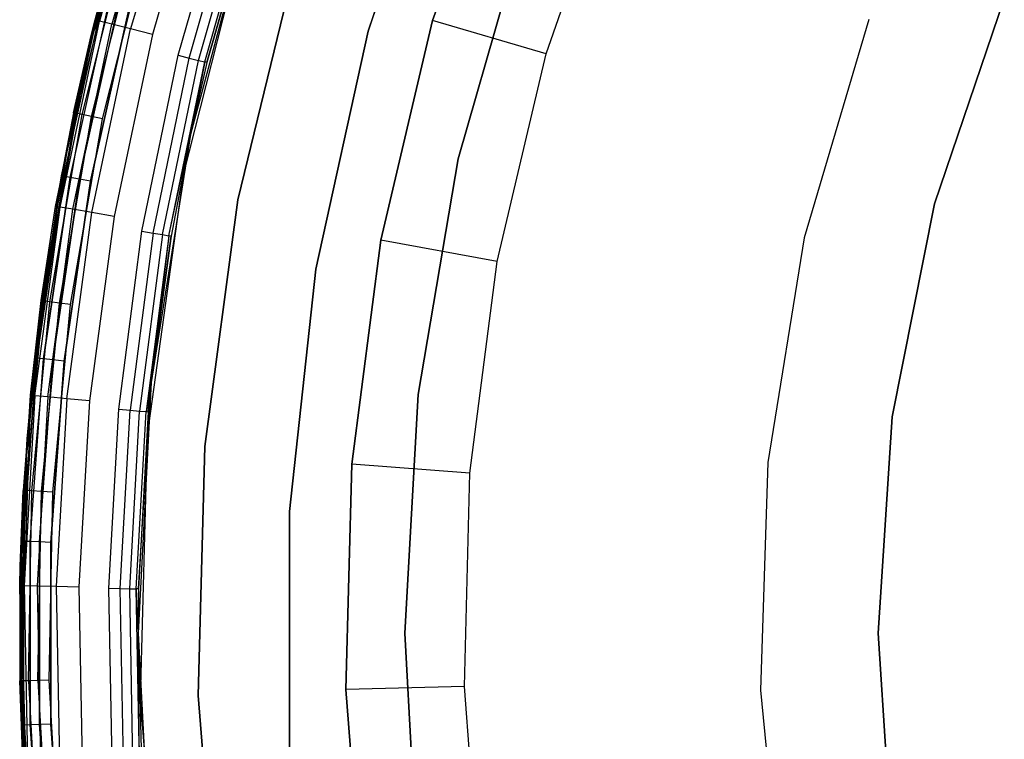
# Model space of a CAD drawing. Extents: x 0.04 to 8.54, y 0.04 to 8.54.
# Tile 10 of 36: x 0.04 to 1.71, y 4.11 to 5.33. Entities that reach past the tile are written whole.
import ezdxf

# ---------------------------------------------------------------- set-up
doc = ezdxf.new("R2010")
doc.units = 0
doc.header["$LTSCALE"] = 2.54
doc.layers.get('0').update_dxf_attribs({"color": 13, "linetype": 'CONTINUOUS'})

# ---------------------------------------------------------------- blocks, each defined once
blk = doc.blocks.new('MURTER_STL')
at = {"color": 0}
for p, q in [((0.1568, 5.2694, -5.3), (0.2791, 5.6895, -5.3)), ((0.2791, 5.6895, -6), (0.1568, 5.2694, -6)), ((0.1568, 5.2694, -5.3), (0.2791, 5.6895, -5.3)), ((0.2791, 5.6895, -6), (0.1568, 5.2694, -6)), ((0.7631, 5.6997, -5.85), (0.6317, 5.3098, -5.85)), ((0.6317, 5.3098, -5.66), (0.7631, 5.6997, -5.66)), ((0.7631, 5.6997, -5.85), (0.6317, 5.3098, -5.85)), ((0.6317, 5.3098, -5.66), (0.7631, 5.6997, -5.66)), ((0.8658, 5.6871, -5.7053), (0.7407, 5.3273, -5.7053)), ((0.7407, 5.3273, -4.1053), (0.8658, 5.6871, -4.1053)), ((0.7407, 5.3273, -4.1053), (0.8658, 5.6871, -4.1053)), ((0.8658, 5.6871, -5.7053), (0.7407, 5.3273, -5.7053)), ((0.1705, 5.3285, -2.5), (0.2606, 5.6373, -2.5)), ((0.1705, 5.3285, -2.5), (0.2606, 5.6373, -2.5)), ((0.2678, 5.6349, -2.4617), (0.1779, 5.3266, -2.4617)), ((0.2678, 5.6349, -2.4617), (0.1779, 5.3266, -2.4617)), ((0.2884, 5.6281, -2.4293), (0.1989, 5.3214, -2.4293)), ((0.2884, 5.6281, -2.4293), (0.1989, 5.3214, -2.4293)), ((0.3192, 5.6178, -2.4076), (0.2304, 5.3135, -2.4076)), ((0.3192, 5.6178, -2.4076), (0.2304, 5.3135, -2.4076)), ((0.3555, 5.6057, -2.4), (0.2675, 5.3041, -2.4)), ((0.3555, 5.6057, -2.4), (0.2675, 5.3041, -2.4)), ((0.9327, 5.2714, -5.9053), (1.0511, 5.6118, -5.9053)), ((0.9327, 5.2714, -5.9053), (1.0511, 5.6118, -5.9053)), ((0.311, 5.2688, -6), (0.3939, 5.5602, -6)), ((0.311, 5.2688, -6), (0.3939, 5.5602, -6)), ((0.3296, 5.2642, -6.0038), (0.4121, 5.5543, -6.0038)), ((0.3296, 5.2642, -6.0038), (0.4121, 5.5543, -6.0038)), ((0.4414, 5.5447, -7.5), (0.3317, 5.1353, -7.5)), ((0.4414, 5.5447, -7.5), (0.3317, 5.1353, -7.5)), ((0.3453, 5.2603, -6.0146), (0.4275, 5.5493, -6.0146)), ((0.3453, 5.2603, -6.0146), (0.4275, 5.5493, -6.0146)), ((0.3558, 5.2578, -6.0309), (0.4378, 5.5459, -6.0309)), ((0.3558, 5.2578, -6.0309), (0.4378, 5.5459, -6.0309)), ((0.4414, 5.5447, -6.05), (0.3595, 5.2569, -6.05)), ((0.3595, 5.2569, -6.05), (0.4414, 5.5447, -7.5)), ((0.3595, 5.2569, -6.05), (0.4414, 5.5447, -7.5)), ((0.4414, 5.5447, -6.05), (0.3595, 5.2569, -6.05)), ((0.4295, 5.5017, -5.3), (0.32, 5.0693, -5.3)), ((0.4295, 5.5017, -2.6), (0.32, 5.0693, -2.6)), ((0.4295, 5.5017, -5.3), (0.32, 5.0693, -5.3)), ((0.4295, 5.5017, -2.6), (0.32, 5.0693, -2.6)), ((0.138, 5.171, -5.2691), (0.2163, 5.4827, -5.2691)), ((0.138, 5.171, -5.2691), (0.2163, 5.4827, -5.2691)), ((0.1486, 5.1687, -5.2854), (0.2267, 5.4797, -5.2854)), ((0.1486, 5.1687, -5.2854), (0.2267, 5.4797, -5.2854)), ((0.2126, 5.4838, -5.25), (0.164, 5.302, -5.25)), ((0.164, 5.302, -2.5), (0.2126, 5.4838, -5.25)), ((0.164, 5.302, -2.5), (0.2126, 5.4838, -5.25)), ((0.2126, 5.4838, -5.25), (0.164, 5.302, -5.25)), ((0.164, 5.302, -5.25), (0.2163, 5.4827, -5.2691)), ((0.164, 5.302, -5.25), (0.2163, 5.4827, -5.2691)), ((0.1645, 5.1654, -5.2962), (0.2423, 5.4751, -5.2962)), ((0.1645, 5.1654, -5.2962), (0.2423, 5.4751, -5.2962)), ((0.1705, 5.3285, -2.5), (0.2126, 5.4838, -5.25)), ((0.1705, 5.3285, -2.5), (0.2126, 5.4838, -5.25)), ((0.7838, 5.0942, -5.66), (0.8956, 5.4821, -5.66)), ((0.8956, 5.4821, -5.3), (0.7838, 5.0942, -5.3)), ((0.8956, 5.4821, -5.3), (0.7838, 5.0942, -5.3)), ((0.7838, 5.0942, -5.66), (0.8956, 5.4821, -5.66)), ((0.1832, 5.1614, -5.3), (0.2606, 5.4698, -5.3)), ((0.1832, 5.1614, -5.3), (0.2606, 5.4698, -5.3)), ((0.5114, 5.4336, -6), (0.4116, 5.0251, -6)), ((0.4116, 5.0251, -5.85), (0.5114, 5.4336, -5.85)), ((0.5114, 5.4336, -6), (0.4116, 5.0251, -6)), ((0.4116, 5.0251, -5.85), (0.5114, 5.4336, -5.85)), ((0.1814, 5.3682, -7.45), (0.1139, 5.0652, -7.45)), ((0.1139, 5.0652, -6.05), (0.1814, 5.3682, -6.05)), ((0.1139, 5.0652, -6.05), (0.1814, 5.3682, -6.05)), ((0.1814, 5.3682, -7.45), (0.1139, 5.0652, -7.45)), ((0.1177, 5.0645, -6.0309), (0.1851, 5.3672, -6.0309)), ((0.1177, 5.0645, -6.0309), (0.1851, 5.3672, -6.0309)), ((0.1177, 5.0645, -7.4691), (0.1851, 5.3672, -7.4691)), ((0.1177, 5.0645, -7.4691), (0.1851, 5.3672, -7.4691)), ((0.1283, 5.0625, -6.0146), (0.1956, 5.3645, -6.0146)), ((0.1283, 5.0625, -6.0146), (0.1956, 5.3645, -6.0146)), ((0.1283, 5.0625, -7.4854), (0.1956, 5.3645, -7.4854)), ((0.1283, 5.0625, -7.4854), (0.1956, 5.3645, -7.4854)), ((0.1443, 5.0596, -6.0038), (0.2113, 5.3604, -6.0038)), ((0.1443, 5.0596, -6.0038), (0.2113, 5.3604, -6.0038)), ((0.1443, 5.0596, -7.4962), (0.2113, 5.3604, -7.4962)), ((0.1443, 5.0596, -7.4962), (0.2113, 5.3604, -7.4962)), ((0.1631, 5.0561, -7.5), (0.2298, 5.3555, -7.5)), ((0.2298, 5.3555, -6), (0.1631, 5.0561, -6)), ((0.2298, 5.3555, -6), (0.1631, 5.0561, -6)), ((0.1631, 5.0561, -7.5), (0.2298, 5.3555, -7.5)), ((1.5886, 5.0179), (1.7064, 5.3647)), ((1.7064, 5.3647, -2.6), (1.5886, 5.0179, -2.6)), ((1.5886, 5.0179), (1.7064, 5.3647)), ((1.7064, 5.3647, -2.6), (1.5886, 5.0179, -2.6)), ((0.1115, 5.0124, -2.4617), (0.1779, 5.3266, -2.4617)), ((0.1115, 5.0124, -2.4617), (0.1779, 5.3266, -2.4617)), ((0.164, 5.302, -2.5), (0.1705, 5.3285, -2.5)), ((0.164, 5.302, -2.5), (0.1705, 5.3285, -2.5)), ((0.164, 5.302, -2.5), (0.1779, 5.3266, -2.4617)), ((0.164, 5.302, -2.5), (0.1779, 5.3266, -2.4617)), ((0.1779, 5.3266, -2.4617), (0.1705, 5.3285, -2.5)), ((0.1779, 5.3266, -2.4617), (0.1705, 5.3285, -2.5)), ((0.1989, 5.3214, -2.4293), (0.1779, 5.3266, -2.4617)), ((0.1989, 5.3214, -2.4293), (0.1779, 5.3266, -2.4617)), ((0.7407, 5.3273, -5.7053), (0.6532, 4.9566, -5.7053)), ((0.6532, 4.9566, -4.1053), (0.7407, 5.3273, -4.1053)), ((0.6532, 4.9566, -4.1053), (0.7407, 5.3273, -4.1053)), ((0.7407, 5.3273, -5.7053), (0.6532, 4.9566, -5.7053)), ((0.7407, 5.3273, -5.7053), (0.7407, 5.3273, -4.1053)), ((0.7407, 5.3273, -5.7053), (0.7407, 5.3273, -4.1053)), ((0.9327, 5.2714, -5.9053), (0.7407, 5.3273, -5.7053)), ((0.9327, 5.2714, -5.9053), (0.7407, 5.3273, -5.7053)), ((1.4778, 5.3293), (1.3684, 4.9608)), ((1.4778, 5.3293, -2.4), (1.3684, 4.9608, -2.4)), ((1.4778, 5.3293), (1.3684, 4.9608)), ((1.4778, 5.3293, -2.4), (1.3684, 4.9608, -2.4)), ((0.1329, 5.0088, -2.4293), (0.1989, 5.3214, -2.4293)), ((0.1329, 5.0088, -2.4293), (0.1989, 5.3214, -2.4293)), ((0.1649, 5.0033, -2.4076), (0.2304, 5.3135, -2.4076)), ((0.1649, 5.0033, -2.4076), (0.2304, 5.3135, -2.4076)), ((0.2304, 5.3135, -2.4076), (0.1989, 5.3214, -2.4293)), ((0.2304, 5.3135, -2.4076), (0.1989, 5.3214, -2.4293)), ((0.2675, 5.3041, -2.4), (0.2304, 5.3135, -2.4076)), ((0.2675, 5.3041, -2.4), (0.2304, 5.3135, -2.4076)), ((0.6317, 5.3098, -5.85), (0.5433, 4.908, -5.85)), ((0.5433, 4.908, -5.66), (0.6317, 5.3098, -5.66)), ((0.6317, 5.3098, -5.85), (0.5433, 4.908, -5.85)), ((0.5433, 4.908, -5.66), (0.6317, 5.3098, -5.66)), ((0.6317, 5.3098, -5.85), (0.6317, 5.3098, -5.66)), ((0.6317, 5.3098, -5.85), (0.6317, 5.3098, -5.66)), ((0.104, 5.0137, -2.5), (0.164, 5.302, -2.5)), ((0.104, 5.0137, -2.5), (0.164, 5.302, -2.5)), ((0.1115, 5.0124, -2.4617), (0.164, 5.302, -2.5)), ((0.1115, 5.0124, -2.4617), (0.164, 5.302, -2.5)), ((0.164, 5.302, -5.25), (0.1343, 5.1717, -5.25)), ((0.1343, 5.1717, -5.25), (0.164, 5.302, -2.5)), ((0.1343, 5.1717, -5.25), (0.164, 5.302, -2.5)), ((0.164, 5.302, -5.25), (0.1343, 5.1717, -5.25)), ((0.164, 5.302, -5.25), (0.138, 5.171, -5.2691)), ((0.164, 5.302, -5.25), (0.138, 5.171, -5.2691)), ((0.164, 5.302, -5.25), (0.164, 5.302, -2.5)), ((0.164, 5.302, -5.25), (0.164, 5.302, -2.5)), ((0.2675, 5.3041, -2.4), (0.2026, 4.9968, -2.4)), ((0.2675, 5.3041, -2.4), (0.2026, 4.9968, -2.4)), ((0.0784, 4.8389, -5.3), (0.1568, 5.2694, -5.3)), ((0.1568, 5.2694, -6), (0.0784, 4.8389, -6)), ((0.0784, 4.8389, -5.3), (0.1568, 5.2694, -5.3)), ((0.1568, 5.2694, -6), (0.0784, 4.8389, -6)), ((0.1568, 5.2694, -5.3), (0.1568, 5.2694, -6)), ((0.1568, 5.2694, -5.3), (0.1568, 5.2694, -6)), ((0.2498, 4.972, -6), (0.311, 5.2688, -6)), ((0.2498, 4.972, -6), (0.311, 5.2688, -6)), ((0.2687, 4.9688, -6.0038), (0.3296, 5.2642, -6.0038)), ((0.2687, 4.9688, -6.0038), (0.3296, 5.2642, -6.0038)), ((0.2847, 4.9661, -6.0146), (0.3453, 5.2603, -6.0146)), ((0.2847, 4.9661, -6.0146), (0.3453, 5.2603, -6.0146)), ((0.2954, 4.9643, -6.0309), (0.3558, 5.2578, -6.0309)), ((0.2954, 4.9643, -6.0309), (0.3558, 5.2578, -6.0309)), ((0.311, 5.2688, -6), (0.3296, 5.2642, -6.0038)), ((0.311, 5.2688, -6), (0.3296, 5.2642, -6.0038)), ((0.3296, 5.2642, -6.0038), (0.3453, 5.2603, -6.0146)), ((0.3296, 5.2642, -6.0038), (0.3453, 5.2603, -6.0146)), ((0.3558, 5.2578, -6.0309), (0.3317, 5.1353, -6.05)), ((0.3558, 5.2578, -6.0309), (0.3317, 5.1353, -6.05)), ((0.3595, 5.2569, -6.05), (0.3317, 5.1353, -7.5)), ((0.3595, 5.2569, -6.05), (0.3317, 5.1353, -7.5)), ((0.3595, 5.2569, -6.05), (0.3317, 5.1353, -6.05)), ((0.3595, 5.2569, -6.05), (0.3317, 5.1353, -6.05)), ((0.3453, 5.2603, -6.0146), (0.3558, 5.2578, -6.0309)), ((0.3453, 5.2603, -6.0146), (0.3558, 5.2578, -6.0309)), ((0.3595, 5.2569, -6.05), (0.3558, 5.2578, -6.0309)), ((0.3595, 5.2569, -6.05), (0.3558, 5.2578, -6.0309)), ((0.8499, 4.9207, -5.9053), (0.9327, 5.2714, -5.9053)), ((0.8499, 4.9207, -5.9053), (0.9327, 5.2714, -5.9053)), ((0.1343, 5.1717, -5.25), (0.0798, 4.8547, -5.25)), ((0.1343, 5.1717, -5.25), (0.0798, 4.8547, -5.25)), ((0.0835, 4.8542, -5.2691), (0.138, 5.171, -5.2691)), ((0.0835, 4.8542, -5.2691), (0.138, 5.171, -5.2691)), ((0.0943, 4.8528, -5.2854), (0.1486, 5.1687, -5.2854)), ((0.0943, 4.8528, -5.2854), (0.1486, 5.1687, -5.2854)), ((0.1343, 5.1717, -5.25), (0.104, 5.0137, -2.5)), ((0.1343, 5.1717, -5.25), (0.104, 5.0137, -2.5)), ((0.1103, 4.8506, -5.2962), (0.1645, 5.1654, -5.2962)), ((0.1103, 4.8506, -5.2962), (0.1645, 5.1654, -5.2962)), ((0.1293, 4.8481, -5.3), (0.1832, 5.1614, -5.3)), ((0.1293, 4.8481, -5.3), (0.1832, 5.1614, -5.3)), ((0.1343, 5.1717, -5.25), (0.138, 5.171, -5.2691)), ((0.1343, 5.1717, -5.25), (0.138, 5.171, -5.2691)), ((0.1486, 5.1687, -5.2854), (0.138, 5.171, -5.2691)), ((0.1486, 5.1687, -5.2854), (0.138, 5.171, -5.2691)), ((0.1645, 5.1654, -5.2962), (0.1486, 5.1687, -5.2854)), ((0.1645, 5.1654, -5.2962), (0.1486, 5.1687, -5.2854)), ((0.1832, 5.1614, -5.3), (0.1645, 5.1654, -5.2962)), ((0.1832, 5.1614, -5.3), (0.1645, 5.1654, -5.2962)), ((0.3317, 5.1353, -7.5), (0.2654, 4.7166, -7.5)), ((0.3317, 5.1353, -7.5), (0.2654, 4.7166, -7.5)), ((0.2954, 4.9643, -6.0309), (0.3317, 5.1353, -6.05)), ((0.2954, 4.9643, -6.0309), (0.3317, 5.1353, -6.05)), ((0.3317, 5.1353, -7.5), (0.2991, 4.9637, -6.05)), ((0.3317, 5.1353, -7.5), (0.2991, 4.9637, -6.05)), ((0.3317, 5.1353, -6.05), (0.2991, 4.9637, -6.05)), ((0.3317, 5.1353, -6.05), (0.2991, 4.9637, -6.05)), ((0.3317, 5.1353, -7.5), (0.3317, 5.1353, -6.05)), ((0.3317, 5.1353, -7.5), (0.3317, 5.1353, -6.05)), ((0.7162, 4.6963, -5.66), (0.7838, 5.0942, -5.66)), ((0.7838, 5.0942, -5.3), (0.7162, 4.6963, -5.3)), ((0.7838, 5.0942, -5.3), (0.7162, 4.6963, -5.3)), ((0.7162, 4.6963, -5.66), (0.7838, 5.0942, -5.66)), ((0.7838, 5.0942, -5.66), (0.7838, 5.0942, -5.3)), ((0.7838, 5.0942, -5.66), (0.7838, 5.0942, -5.3)), ((0.0725, 4.7576, -6.0309), (0.1177, 5.0645, -6.0309)), ((0.0725, 4.7576, -6.0309), (0.1177, 5.0645, -6.0309)), ((0.1177, 5.0645, -7.4691), (0.0725, 4.7576, -7.4691)), ((0.1177, 5.0645, -7.4691), (0.0725, 4.7576, -7.4691)), ((0.0833, 4.7564, -6.0146), (0.1283, 5.0625, -6.0146)), ((0.0833, 4.7564, -6.0146), (0.1283, 5.0625, -6.0146)), ((0.1283, 5.0625, -7.4854), (0.0833, 4.7564, -7.4854)), ((0.1283, 5.0625, -7.4854), (0.0833, 4.7564, -7.4854)), ((0.0994, 4.7547, -6.0038), (0.1443, 5.0596, -6.0038)), ((0.0994, 4.7547, -6.0038), (0.1443, 5.0596, -6.0038)), ((0.1443, 5.0596, -7.4962), (0.0994, 4.7547, -7.4962)), ((0.1443, 5.0596, -7.4962), (0.0994, 4.7547, -7.4962)), ((0.1139, 5.0652, -7.45), (0.1121, 5.0552, -7.45)), ((0.1121, 5.0552, -6.05), (0.1139, 5.0652, -6.05)), ((0.1121, 5.0552, -6.05), (0.1139, 5.0652, -6.05)), ((0.1139, 5.0652, -7.45), (0.1121, 5.0552, -7.45)), ((0.1121, 5.0552, -6.05), (0.1177, 5.0645, -6.0309)), ((0.1121, 5.0552, -6.05), (0.1177, 5.0645, -6.0309)), ((0.1177, 5.0645, -7.4691), (0.1121, 5.0552, -7.45)), ((0.1177, 5.0645, -7.4691), (0.1121, 5.0552, -7.45)), ((0.1139, 5.0652, -7.45), (0.1139, 5.0652, -6.05)), ((0.1139, 5.0652, -7.45), (0.1139, 5.0652, -6.05)), ((0.1139, 5.0652, -6.05), (0.1177, 5.0645, -6.0309)), ((0.1139, 5.0652, -6.05), (0.1177, 5.0645, -6.0309)), ((0.1139, 5.0652, -7.45), (0.1177, 5.0645, -7.4691)), ((0.1139, 5.0652, -7.45), (0.1177, 5.0645, -7.4691)), ((0.1283, 5.0625, -6.0146), (0.1177, 5.0645, -6.0309)), ((0.1283, 5.0625, -6.0146), (0.1177, 5.0645, -6.0309)), ((0.1283, 5.0625, -7.4854), (0.1177, 5.0645, -7.4691)), ((0.1283, 5.0625, -7.4854), (0.1177, 5.0645, -7.4691)), ((0.1184, 4.7526, -7.5), (0.1631, 5.0561, -7.5)), ((0.1631, 5.0561, -6), (0.1184, 4.7526, -6)), ((0.1631, 5.0561, -6), (0.1184, 4.7526, -6)), ((0.1184, 4.7526, -7.5), (0.1631, 5.0561, -7.5)), ((0.1443, 5.0596, -6.0038), (0.1283, 5.0625, -6.0146)), ((0.1443, 5.0596, -6.0038), (0.1283, 5.0625, -6.0146)), ((0.1443, 5.0596, -7.4962), (0.1283, 5.0625, -7.4854)), ((0.1443, 5.0596, -7.4962), (0.1283, 5.0625, -7.4854)), ((0.1631, 5.0561, -6), (0.1443, 5.0596, -6.0038)), ((0.1631, 5.0561, -6), (0.1443, 5.0596, -6.0038)), ((0.1631, 5.0561, -7.5), (0.1443, 5.0596, -7.4962)), ((0.1631, 5.0561, -7.5), (0.1443, 5.0596, -7.4962)), ((0.32, 5.0693, -5.3), (0.2588, 4.6275, -5.3)), ((0.32, 5.0693, -2.6), (0.2588, 4.6275, -2.6)), ((0.32, 5.0693, -5.3), (0.2588, 4.6275, -5.3)), ((0.32, 5.0693, -2.6), (0.2588, 4.6275, -2.6)), ((0.32, 5.0693, -2.6), (0.32, 5.0693, -5.3)), ((0.32, 5.0693, -2.6), (0.32, 5.0693, -5.3)), ((0.1121, 5.0552, -7.45), (0.0687, 4.758, -7.45)), ((0.0687, 4.758, -6.05), (0.1121, 5.0552, -6.05)), ((0.0687, 4.758, -6.05), (0.1121, 5.0552, -6.05)), ((0.1121, 5.0552, -7.45), (0.0687, 4.758, -7.45)), ((0.1121, 5.0552, -6.05), (0.0725, 4.7576, -6.0309)), ((0.1121, 5.0552, -6.05), (0.0725, 4.7576, -6.0309)), ((0.1121, 5.0552, -7.45), (0.0725, 4.7576, -7.4691)), ((0.1121, 5.0552, -7.45), (0.0725, 4.7576, -7.4691)), ((0.1121, 5.0552, -7.45), (0.1121, 5.0552, -6.05)), ((0.1121, 5.0552, -7.45), (0.1121, 5.0552, -6.05)), ((0.4116, 5.0251, -6), (0.3558, 4.6084, -6)), ((0.3558, 4.6084, -5.85), (0.4116, 5.0251, -5.85)), ((0.4116, 5.0251, -6), (0.3558, 4.6084, -6)), ((0.3558, 4.6084, -5.85), (0.4116, 5.0251, -5.85)), ((0.4116, 5.0251, -6), (0.4116, 5.0251, -5.85)), ((0.4116, 5.0251, -6), (0.4116, 5.0251, -5.85)), ((0.0691, 4.6941, -2.4617), (0.1115, 5.0124, -2.4617)), ((0.0691, 4.6941, -2.4617), (0.1115, 5.0124, -2.4617)), ((0.0798, 4.8547, -5.25), (0.104, 5.0137, -2.5)), ((0.0798, 4.8547, -5.25), (0.104, 5.0137, -2.5)), ((0.0801, 4.8574, -2.5), (0.104, 5.0137, -2.5)), ((0.0801, 4.8574, -2.5), (0.104, 5.0137, -2.5)), ((0.0801, 4.8574, -2.5), (0.1115, 5.0124, -2.4617)), ((0.0801, 4.8574, -2.5), (0.1115, 5.0124, -2.4617)), ((0.0907, 4.6921, -2.4293), (0.1329, 5.0088, -2.4293)), ((0.0907, 4.6921, -2.4293), (0.1329, 5.0088, -2.4293)), ((0.104, 5.0137, -2.5), (0.1115, 5.0124, -2.4617)), ((0.104, 5.0137, -2.5), (0.1115, 5.0124, -2.4617)), ((0.1329, 5.0088, -2.4293), (0.1115, 5.0124, -2.4617)), ((0.1329, 5.0088, -2.4293), (0.1115, 5.0124, -2.4617)), ((0.1649, 5.0033, -2.4076), (0.1329, 5.0088, -2.4293)), ((0.1649, 5.0033, -2.4076), (0.1329, 5.0088, -2.4293)), ((1.5172, 4.6587), (1.5886, 5.0179)), ((1.5886, 5.0179, -2.6), (1.5172, 4.6587, -2.6)), ((1.5172, 4.6587), (1.5886, 5.0179)), ((1.5886, 5.0179, -2.6), (1.5172, 4.6587, -2.6)), ((1.5886, 5.0179), (1.5886, 5.0179, -2.6)), ((1.5886, 5.0179), (1.5886, 5.0179, -2.6)), ((0.123, 4.689, -2.4076), (0.1649, 5.0033, -2.4076)), ((0.123, 4.689, -2.4076), (0.1649, 5.0033, -2.4076)), ((0.2026, 4.9968, -2.4), (0.1611, 4.6854, -2.4)), ((0.2026, 4.9968, -2.4), (0.1611, 4.6854, -2.4)), ((0.2026, 4.9968, -2.4), (0.1649, 5.0033, -2.4076)), ((0.2026, 4.9968, -2.4), (0.1649, 5.0033, -2.4076)), ((0.2107, 4.6715, -6), (0.2498, 4.972, -6)), ((0.2107, 4.6715, -6), (0.2498, 4.972, -6)), ((0.2687, 4.9688, -6.0038), (0.2298, 4.6698, -6.0038)), ((0.2687, 4.9688, -6.0038), (0.2298, 4.6698, -6.0038)), ((0.2847, 4.9661, -6.0146), (0.2459, 4.6683, -6.0146)), ((0.2847, 4.9661, -6.0146), (0.2459, 4.6683, -6.0146)), ((0.2498, 4.972, -6), (0.2687, 4.9688, -6.0038)), ((0.2498, 4.972, -6), (0.2687, 4.9688, -6.0038)), ((0.2954, 4.9643, -6.0309), (0.2567, 4.6673, -6.0309)), ((0.2954, 4.9643, -6.0309), (0.2567, 4.6673, -6.0309)), ((0.2954, 4.9643, -6.0309), (0.2654, 4.7166, -6.05)), ((0.2954, 4.9643, -6.0309), (0.2654, 4.7166, -6.05)), ((0.2654, 4.7166, -7.5), (0.2991, 4.9637, -6.05)), ((0.2991, 4.9637, -6.05), (0.2654, 4.7166, -6.05)), ((0.2654, 4.7166, -7.5), (0.2991, 4.9637, -6.05)), ((0.2991, 4.9637, -6.05), (0.2654, 4.7166, -6.05)), ((0.2687, 4.9688, -6.0038), (0.2847, 4.9661, -6.0146)), ((0.2687, 4.9688, -6.0038), (0.2847, 4.9661, -6.0146)), ((0.2847, 4.9661, -6.0146), (0.2954, 4.9643, -6.0309)), ((0.2847, 4.9661, -6.0146), (0.2954, 4.9643, -6.0309)), ((0.2991, 4.9637, -6.05), (0.2954, 4.9643, -6.0309)), ((0.2991, 4.9637, -6.05), (0.2954, 4.9643, -6.0309)), ((0.6532, 4.9566, -5.7053), (0.6043, 4.5788, -5.7053)), ((0.6043, 4.5788, -4.1053), (0.6532, 4.9566, -4.1053)), ((0.6043, 4.5788, -4.1053), (0.6532, 4.9566, -4.1053)), ((0.6532, 4.9566, -5.7053), (0.6043, 4.5788, -5.7053)), ((0.6532, 4.9566, -5.7053), (0.6532, 4.9566, -4.1053)), ((0.6532, 4.9566, -5.7053), (0.6532, 4.9566, -4.1053)), ((0.8499, 4.9207, -5.9053), (0.6532, 4.9566, -5.7053)), ((0.8499, 4.9207, -5.9053), (0.6532, 4.9566, -5.7053)), ((1.3684, 4.9608), (1.3071, 4.5813)), ((1.3684, 4.9608, -2.4), (1.3071, 4.5813, -2.4)), ((1.3684, 4.9608), (1.3071, 4.5813)), ((1.3684, 4.9608, -2.4), (1.3071, 4.5813, -2.4)), ((1.3684, 4.9608, -2.4), (1.3684, 4.9608)), ((1.3684, 4.9608, -2.4), (1.3684, 4.9608)), ((0.5433, 4.908, -5.85), (0.4988, 4.4989, -5.85)), ((0.4988, 4.4989, -5.66), (0.5433, 4.908, -5.66)), ((0.5433, 4.908, -5.85), (0.4988, 4.4989, -5.85)), ((0.4988, 4.4989, -5.66), (0.5433, 4.908, -5.66)), ((0.5433, 4.908, -5.85), (0.5433, 4.908, -5.66)), ((0.5433, 4.908, -5.85), (0.5433, 4.908, -5.66)), ((0.8037, 4.5633, -5.9053), (0.8499, 4.9207, -5.9053)), ((0.8037, 4.5633, -5.9053), (0.8499, 4.9207, -5.9053)), ((0.0615, 4.6948, -2.5), (0.0801, 4.8574, -2.5)), ((0.0615, 4.6948, -2.5), (0.0801, 4.8574, -2.5)), ((0.0691, 4.6941, -2.4617), (0.0801, 4.8574, -2.5)), ((0.0691, 4.6941, -2.4617), (0.0801, 4.8574, -2.5)), ((0.0798, 4.8547, -5.25), (0.0801, 4.8574, -2.5)), ((0.0798, 4.8547, -5.25), (0.0801, 4.8574, -2.5)), ((0.0798, 4.8547, -5.25), (0.0494, 4.5344, -5.25)), ((0.0798, 4.8547, -5.25), (0.0494, 4.5344, -5.25)), ((0.0532, 4.5342, -5.2691), (0.0835, 4.8542, -5.2691)), ((0.0532, 4.5342, -5.2691), (0.0835, 4.8542, -5.2691)), ((0.0615, 4.6948, -2.5), (0.0798, 4.8547, -5.25)), ((0.0615, 4.6948, -2.5), (0.0798, 4.8547, -5.25)), ((0.064, 4.5336, -5.2854), (0.0943, 4.8528, -5.2854)), ((0.064, 4.5336, -5.2854), (0.0943, 4.8528, -5.2854)), ((0.0798, 4.8547, -5.25), (0.0835, 4.8542, -5.2691)), ((0.0798, 4.8547, -5.25), (0.0835, 4.8542, -5.2691)), ((0.0802, 4.5327, -5.2962), (0.1103, 4.8506, -5.2962)), ((0.0802, 4.5327, -5.2962), (0.1103, 4.8506, -5.2962)), ((0.0943, 4.8528, -5.2854), (0.0835, 4.8542, -5.2691)), ((0.0943, 4.8528, -5.2854), (0.0835, 4.8542, -5.2691)), ((0.1103, 4.8506, -5.2962), (0.0943, 4.8528, -5.2854)), ((0.1103, 4.8506, -5.2962), (0.0943, 4.8528, -5.2854)), ((0.0993, 4.5316, -5.3), (0.1293, 4.8481, -5.3)), ((0.0993, 4.5316, -5.3), (0.1293, 4.8481, -5.3)), ((0.1293, 4.8481, -5.3), (0.1103, 4.8506, -5.2962)), ((0.1293, 4.8481, -5.3), (0.1103, 4.8506, -5.2962)), ((0.0446, 4.4026, -5.3), (0.0784, 4.8389, -5.3)), ((0.0784, 4.8389, -6), (0.0446, 4.4026, -6)), ((0.0446, 4.4026, -5.3), (0.0784, 4.8389, -5.3)), ((0.0784, 4.8389, -6), (0.0446, 4.4026, -6)), ((0.0784, 4.8389, -5.3), (0.0784, 4.8389, -6)), ((0.0784, 4.8389, -5.3), (0.0784, 4.8389, -6)), ((0.0499, 4.4483, -6.0309), (0.0725, 4.7576, -6.0309)), ((0.0499, 4.4483, -6.0309), (0.0725, 4.7576, -6.0309)), ((0.0499, 4.4483, -7.4691), (0.0725, 4.7576, -7.4691)), ((0.0499, 4.4483, -7.4691), (0.0725, 4.7576, -7.4691)), ((0.0687, 4.758, -7.45), (0.0559, 4.6212, -7.45)), ((0.0559, 4.6212, -6.05), (0.0687, 4.758, -6.05)), ((0.0559, 4.6212, -6.05), (0.0687, 4.758, -6.05)), ((0.0687, 4.758, -7.45), (0.0559, 4.6212, -7.45)), ((0.0559, 4.6212, -6.05), (0.0725, 4.7576, -6.0309)), ((0.0559, 4.6212, -6.05), (0.0725, 4.7576, -6.0309)), ((0.0725, 4.7576, -7.4691), (0.0559, 4.6212, -7.45)), ((0.0725, 4.7576, -7.4691), (0.0559, 4.6212, -7.45)), ((0.0607, 4.4479, -6.0146), (0.0833, 4.7564, -6.0146)), ((0.0607, 4.4479, -6.0146), (0.0833, 4.7564, -6.0146)), ((0.0607, 4.4479, -7.4854), (0.0833, 4.7564, -7.4854)), ((0.0607, 4.4479, -7.4854), (0.0833, 4.7564, -7.4854)), ((0.0687, 4.758, -7.45), (0.0687, 4.758, -6.05)), ((0.0687, 4.758, -7.45), (0.0687, 4.758, -6.05)), ((0.0687, 4.758, -6.05), (0.0725, 4.7576, -6.0309)), ((0.0687, 4.758, -6.05), (0.0725, 4.7576, -6.0309)), ((0.0687, 4.758, -7.45), (0.0725, 4.7576, -7.4691)), ((0.0687, 4.758, -7.45), (0.0725, 4.7576, -7.4691)), ((0.0833, 4.7564, -6.0146), (0.0725, 4.7576, -6.0309)), ((0.0833, 4.7564, -6.0146), (0.0725, 4.7576, -6.0309)), ((0.0833, 4.7564, -7.4854), (0.0725, 4.7576, -7.4691)), ((0.0833, 4.7564, -7.4854), (0.0725, 4.7576, -7.4691)), ((0.0994, 4.7547, -6.0038), (0.0833, 4.7564, -6.0146)), ((0.0994, 4.7547, -6.0038), (0.0833, 4.7564, -6.0146)), ((0.0994, 4.7547, -7.4962), (0.0833, 4.7564, -7.4854)), ((0.0994, 4.7547, -7.4962), (0.0833, 4.7564, -7.4854)), ((0.0769, 4.4473, -6.0038), (0.0994, 4.7547, -6.0038)), ((0.0769, 4.4473, -6.0038), (0.0994, 4.7547, -6.0038)), ((0.0769, 4.4473, -7.4962), (0.0994, 4.7547, -7.4962)), ((0.0769, 4.4473, -7.4962), (0.0994, 4.7547, -7.4962)), ((0.096, 4.4466, -7.5), (0.1184, 4.7526, -7.5)), ((0.1184, 4.7526, -6), (0.096, 4.4466, -6)), ((0.1184, 4.7526, -6), (0.096, 4.4466, -6)), ((0.096, 4.4466, -7.5), (0.1184, 4.7526, -7.5)), ((0.1184, 4.7526, -6), (0.0994, 4.7547, -6.0038)), ((0.1184, 4.7526, -6), (0.0994, 4.7547, -6.0038)), ((0.1184, 4.7526, -7.5), (0.0994, 4.7547, -7.4962)), ((0.1184, 4.7526, -7.5), (0.0994, 4.7547, -7.4962)), ((0.2654, 4.7166, -7.5), (0.2432, 4.2932, -7.5)), ((0.2654, 4.7166, -7.5), (0.2432, 4.2932, -7.5)), ((0.2439, 4.3681, -6.05), (0.2654, 4.7166, -7.5)), ((0.2439, 4.3681, -6.05), (0.2654, 4.7166, -7.5)), ((0.2654, 4.7166, -6.05), (0.2567, 4.6673, -6.0309)), ((0.2654, 4.7166, -6.05), (0.2567, 4.6673, -6.0309)), ((0.2654, 4.7166, -6.05), (0.2605, 4.6669, -6.05)), ((0.2605, 4.6669, -6.05), (0.2654, 4.7166, -7.5)), ((0.2605, 4.6669, -6.05), (0.2654, 4.7166, -7.5)), ((0.2654, 4.7166, -6.05), (0.2605, 4.6669, -6.05)), ((0.2654, 4.7166, -6.05), (0.2654, 4.7166, -7.5)), ((0.2654, 4.7166, -6.05), (0.2654, 4.7166, -7.5)), ((0.044, 4.4064, -2.5), (0.0615, 4.6948, -2.5)), ((0.044, 4.4064, -2.5), (0.0615, 4.6948, -2.5)), ((0.0615, 4.6948, -2.5), (0.0494, 4.5344, -5.25)), ((0.0615, 4.6948, -2.5), (0.0494, 4.5344, -5.25)), ((0.0615, 4.6948, -2.5), (0.0509, 4.3735, -2.4617)), ((0.0615, 4.6948, -2.5), (0.0509, 4.3735, -2.4617)), ((0.0691, 4.6941, -2.4617), (0.0509, 4.3735, -2.4617)), ((0.0691, 4.6941, -2.4617), (0.0509, 4.3735, -2.4617)), ((0.0615, 4.6948, -2.5), (0.0691, 4.6941, -2.4617)), ((0.0615, 4.6948, -2.5), (0.0691, 4.6941, -2.4617)), ((0.0907, 4.6921, -2.4293), (0.0691, 4.6941, -2.4617)), ((0.0907, 4.6921, -2.4293), (0.0691, 4.6941, -2.4617)), ((0.0907, 4.6921, -2.4293), (0.0726, 4.3731, -2.4293)), ((0.0907, 4.6921, -2.4293), (0.0726, 4.3731, -2.4293)), ((0.123, 4.689, -2.4076), (0.0907, 4.6921, -2.4293)), ((0.123, 4.689, -2.4076), (0.0907, 4.6921, -2.4293)), ((0.6936, 4.2932, -5.66), (0.7162, 4.6963, -5.66)), ((0.7162, 4.6963, -5.3), (0.6936, 4.2932, -5.3)), ((0.7162, 4.6963, -5.3), (0.6936, 4.2932, -5.3)), ((0.6936, 4.2932, -5.66), (0.7162, 4.6963, -5.66)), ((0.7162, 4.6963, -5.66), (0.7162, 4.6963, -5.3)), ((0.7162, 4.6963, -5.66), (0.7162, 4.6963, -5.3)), ((0.123, 4.689, -2.4076), (0.105, 4.3725, -2.4076)), ((0.123, 4.689, -2.4076), (0.105, 4.3725, -2.4076)), ((0.1611, 4.6854, -2.4), (0.123, 4.689, -2.4076)), ((0.1611, 4.6854, -2.4), (0.123, 4.689, -2.4076)), ((0.1611, 4.6854, -2.4), (0.1433, 4.3718, -2.4)), ((0.1611, 4.6854, -2.4), (0.1433, 4.3718, -2.4)), ((0.1939, 4.369, -6), (0.2107, 4.6715, -6)), ((0.1939, 4.369, -6), (0.2107, 4.6715, -6)), ((0.2107, 4.6715, -6), (0.2298, 4.6698, -6.0038)), ((0.2107, 4.6715, -6), (0.2298, 4.6698, -6.0038)), ((0.2131, 4.3686, -6.0038), (0.2298, 4.6698, -6.0038)), ((0.2131, 4.3686, -6.0038), (0.2298, 4.6698, -6.0038)), ((0.2293, 4.3683, -6.0146), (0.2459, 4.6683, -6.0146)), ((0.2293, 4.3683, -6.0146), (0.2459, 4.6683, -6.0146)), ((0.2298, 4.6698, -6.0038), (0.2459, 4.6683, -6.0146)), ((0.2298, 4.6698, -6.0038), (0.2459, 4.6683, -6.0146)), ((0.2401, 4.3681, -6.0309), (0.2567, 4.6673, -6.0309)), ((0.2401, 4.3681, -6.0309), (0.2567, 4.6673, -6.0309)), ((0.2605, 4.6669, -6.05), (0.2439, 4.3681, -6.05)), ((0.2605, 4.6669, -6.05), (0.2439, 4.3681, -6.05)), ((0.2459, 4.6683, -6.0146), (0.2567, 4.6673, -6.0309)), ((0.2459, 4.6683, -6.0146), (0.2567, 4.6673, -6.0309)), ((0.2567, 4.6673, -6.0309), (0.2605, 4.6669, -6.05)), ((0.2567, 4.6673, -6.0309), (0.2605, 4.6669, -6.05)), ((1.4932, 4.2932), (1.5172, 4.6587)), ((1.5172, 4.6587, -2.6), (1.4932, 4.2932, -2.6)), ((1.4932, 4.2932), (1.5172, 4.6587)), ((1.5172, 4.6587, -2.6), (1.4932, 4.2932, -2.6)), ((1.5172, 4.6587), (1.5172, 4.6587, -2.6)), ((1.5172, 4.6587), (1.5172, 4.6587, -2.6)), ((0.2588, 4.6275, -5.3), (0.2465, 4.1817, -5.3)), ((0.2588, 4.6275, -2.6), (0.2465, 4.1817, -2.6)), ((0.2588, 4.6275, -5.3), (0.2465, 4.1817, -5.3)), ((0.2588, 4.6275, -2.6), (0.2465, 4.1817, -2.6)), ((0.2588, 4.6275, -2.6), (0.2588, 4.6275, -5.3)), ((0.2588, 4.6275, -2.6), (0.2588, 4.6275, -5.3)), ((0.0559, 4.6212, -7.45), (0.0461, 4.4484, -7.45)), ((0.0461, 4.4484, -6.05), (0.0559, 4.6212, -6.05)), ((0.0461, 4.4484, -6.05), (0.0559, 4.6212, -6.05)), ((0.0559, 4.6212, -7.45), (0.0461, 4.4484, -7.45)), ((0.0559, 4.6212, -6.05), (0.0499, 4.4483, -6.0309)), ((0.0559, 4.6212, -6.05), (0.0499, 4.4483, -6.0309)), ((0.0499, 4.4483, -7.4691), (0.0559, 4.6212, -7.45)), ((0.0499, 4.4483, -7.4691), (0.0559, 4.6212, -7.45)), ((0.0559, 4.6212, -7.45), (0.0559, 4.6212, -6.05)), ((0.0559, 4.6212, -7.45), (0.0559, 4.6212, -6.05)), ((0.3558, 4.6084, -6), (0.3446, 4.1881, -6)), ((0.3446, 4.1881, -5.85), (0.3558, 4.6084, -5.85)), ((0.3558, 4.6084, -6), (0.3446, 4.1881, -6)), ((0.3446, 4.1881, -5.85), (0.3558, 4.6084, -5.85)), ((0.3558, 4.6084, -6), (0.3558, 4.6084, -5.85)), ((0.3558, 4.6084, -6), (0.3558, 4.6084, -5.85)), ((0.6043, 4.5788, -5.7053), (0.5944, 4.198, -5.7053)), ((0.5944, 4.198, -4.1053), (0.6043, 4.5788, -4.1053)), ((0.5944, 4.198, -4.1053), (0.6043, 4.5788, -4.1053)), ((0.6043, 4.5788, -5.7053), (0.5944, 4.198, -5.7053)), ((0.6043, 4.5788, -5.7053), (0.6043, 4.5788, -4.1053)), ((0.6043, 4.5788, -5.7053), (0.6043, 4.5788, -4.1053)), ((0.8037, 4.5633, -5.9053), (0.6043, 4.5788, -5.7053)), ((0.8037, 4.5633, -5.9053), (0.6043, 4.5788, -5.7053)), ((1.3071, 4.5813), (1.2948, 4.1971)), ((1.3071, 4.5813, -2.4), (1.2948, 4.1971, -2.4)), ((1.3071, 4.5813), (1.2948, 4.1971)), ((1.3071, 4.5813, -2.4), (1.2948, 4.1971, -2.4)), ((1.3071, 4.5813, -2.4), (1.3071, 4.5813)), ((1.3071, 4.5813, -2.4), (1.3071, 4.5813)), ((0.7944, 4.2031, -5.9053), (0.8037, 4.5633, -5.9053)), ((0.7944, 4.2031, -5.9053), (0.8037, 4.5633, -5.9053)), ((0.044, 4.4064, -2.5), (0.0494, 4.5344, -5.25)), ((0.0494, 4.5344, -5.25), (0.044, 4.4064, -5.25)), ((0.044, 4.4064, -2.5), (0.0494, 4.5344, -5.25)), ((0.0494, 4.5344, -5.25), (0.044, 4.4064, -5.25)), ((0.0532, 4.5342, -5.2691), (0.044, 4.4064, -5.25)), ((0.0532, 4.5342, -5.2691), (0.044, 4.4064, -5.25)), ((0.0471, 4.2129, -5.2691), (0.0532, 4.5342, -5.2691)), ((0.0471, 4.2129, -5.2691), (0.0532, 4.5342, -5.2691)), ((0.0494, 4.5344, -5.25), (0.0532, 4.5342, -5.2691)), ((0.0494, 4.5344, -5.25), (0.0532, 4.5342, -5.2691)), ((0.064, 4.5336, -5.2854), (0.0532, 4.5342, -5.2691)), ((0.064, 4.5336, -5.2854), (0.0532, 4.5342, -5.2691)), ((0.0579, 4.2131, -5.2854), (0.064, 4.5336, -5.2854)), ((0.0579, 4.2131, -5.2854), (0.064, 4.5336, -5.2854)), ((0.0802, 4.5327, -5.2962), (0.064, 4.5336, -5.2854)), ((0.0802, 4.5327, -5.2962), (0.064, 4.5336, -5.2854)), ((0.0741, 4.2134, -5.2962), (0.0802, 4.5327, -5.2962)), ((0.0741, 4.2134, -5.2962), (0.0802, 4.5327, -5.2962)), ((0.0993, 4.5316, -5.3), (0.0802, 4.5327, -5.2962)), ((0.0993, 4.5316, -5.3), (0.0802, 4.5327, -5.2962)), ((0.0933, 4.2137, -5.3), (0.0993, 4.5316, -5.3)), ((0.0933, 4.2137, -5.3), (0.0993, 4.5316, -5.3)), ((0.4988, 4.4989, -5.85), (0.4988, 4.0875, -5.85)), ((0.4988, 4.0875, -5.66), (0.4988, 4.4989, -5.66)), ((0.4988, 4.4989, -5.85), (0.4988, 4.0875, -5.85)), ((0.4988, 4.4989, -5.85), (0.4988, 4.4989, -5.66)), ((0.4988, 4.0875, -5.66), (0.4988, 4.4989, -5.66)), ((0.4988, 4.4989, -5.85), (0.4988, 4.4989, -5.66)), ((0.0461, 4.4484, -7.45), (0.0446, 4.1838, -7.45)), ((0.0446, 4.1838, -6.05), (0.0461, 4.4484, -6.05)), ((0.0446, 4.1838, -6.05), (0.0461, 4.4484, -6.05)), ((0.0461, 4.4484, -7.45), (0.0446, 4.1838, -7.45)), ((0.0499, 4.4483, -7.4691), (0.0446, 4.1838, -7.45)), ((0.0499, 4.4483, -7.4691), (0.0446, 4.1838, -7.45)), ((0.0461, 4.4484, -7.45), (0.0461, 4.4484, -6.05)), ((0.0461, 4.4484, -7.45), (0.0461, 4.4484, -6.05)), ((0.0461, 4.4484, -6.05), (0.0499, 4.4483, -6.0309)), ((0.0461, 4.4484, -6.05), (0.0499, 4.4483, -6.0309)), ((0.0461, 4.4484, -6.05), (0.0499, 4.1381, -6.0309)), ((0.0461, 4.4484, -6.05), (0.0499, 4.1381, -6.0309)), ((0.0461, 4.4484, -7.45), (0.0499, 4.4483, -7.4691)), ((0.0461, 4.4484, -7.45), (0.0499, 4.4483, -7.4691)), ((0.0499, 4.1381, -6.0309), (0.0499, 4.4483, -6.0309)), ((0.0607, 4.4479, -6.0146), (0.0499, 4.4483, -6.0309)), ((0.0499, 4.1381, -6.0309), (0.0499, 4.4483, -6.0309)), ((0.0607, 4.4479, -6.0146), (0.0499, 4.4483, -6.0309)), ((0.0607, 4.4479, -7.4854), (0.0499, 4.4483, -7.4691)), ((0.0499, 4.4483, -7.4691), (0.0499, 4.1381, -7.4691)), ((0.0499, 4.4483, -7.4691), (0.0499, 4.1381, -7.4691)), ((0.0607, 4.4479, -7.4854), (0.0499, 4.4483, -7.4691)), ((0.0607, 4.1385, -6.0146), (0.0607, 4.4479, -6.0146)), ((0.0769, 4.4473, -6.0038), (0.0607, 4.4479, -6.0146)), ((0.0607, 4.1385, -6.0146), (0.0607, 4.4479, -6.0146)), ((0.0769, 4.4473, -6.0038), (0.0607, 4.4479, -6.0146)), ((0.0769, 4.4473, -7.4962), (0.0607, 4.4479, -7.4854)), ((0.0607, 4.4479, -7.4854), (0.0607, 4.1385, -7.4854)), ((0.0607, 4.4479, -7.4854), (0.0607, 4.1385, -7.4854)), ((0.0769, 4.4473, -7.4962), (0.0607, 4.4479, -7.4854)), ((0.0769, 4.1391, -6.0038), (0.0769, 4.4473, -6.0038)), ((0.096, 4.4466, -6), (0.0769, 4.4473, -6.0038)), ((0.0769, 4.1391, -6.0038), (0.0769, 4.4473, -6.0038)), ((0.096, 4.4466, -6), (0.0769, 4.4473, -6.0038)), ((0.096, 4.4466, -7.5), (0.0769, 4.4473, -7.4962)), ((0.0769, 4.4473, -7.4962), (0.0769, 4.1391, -7.4962)), ((0.0769, 4.4473, -7.4962), (0.0769, 4.1391, -7.4962)), ((0.096, 4.4466, -7.5), (0.0769, 4.4473, -7.4962)), ((0.096, 4.1398, -7.5), (0.096, 4.4466, -7.5)), ((0.096, 4.4466, -6), (0.096, 4.1398, -6)), ((0.096, 4.4466, -6), (0.096, 4.1398, -6)), ((0.096, 4.1398, -7.5), (0.096, 4.4466, -7.5)), ((0.0433, 4.3737, -2.5), (0.044, 4.4064, -5.25)), ((0.044, 4.4064, -5.25), (0.0433, 4.2128, -5.25)), ((0.0433, 4.3737, -2.5), (0.044, 4.4064, -5.25)), ((0.0433, 4.3737, -2.5), (0.044, 4.4064, -2.5)), ((0.0433, 4.3737, -2.5), (0.044, 4.4064, -2.5)), ((0.044, 4.4064, -5.25), (0.0433, 4.2128, -5.25)), ((0.044, 4.4064, -2.5), (0.044, 4.4064, -5.25)), ((0.044, 4.4064, -2.5), (0.044, 4.4064, -5.25)), ((0.044, 4.4064, -2.5), (0.0509, 4.3735, -2.4617)), ((0.044, 4.4064, -2.5), (0.0509, 4.3735, -2.4617)), ((0.0471, 4.2129, -5.2691), (0.044, 4.4064, -5.25)), ((0.0471, 4.2129, -5.2691), (0.044, 4.4064, -5.25)), ((0.0559, 3.9652, -5.3), (0.0446, 4.4026, -5.3)), ((0.0446, 4.4026, -5.3), (0.0446, 4.4026, -6)), ((0.0446, 4.4026, -6), (0.0559, 3.9652, -6)), ((0.0446, 4.4026, -5.3), (0.0446, 4.4026, -6)), ((0.0559, 3.9652, -5.3), (0.0446, 4.4026, -5.3)), ((0.0446, 4.4026, -6), (0.0559, 3.9652, -6)), ((0.0494, 4.052, -2.5), (0.0433, 4.3737, -2.5)), ((0.0433, 4.3737, -2.5), (0.0433, 4.2128, -5.25)), ((0.0433, 4.3737, -2.5), (0.0433, 4.2128, -5.25)), ((0.0509, 4.3735, -2.4617), (0.0433, 4.3737, -2.5)), ((0.0494, 4.052, -2.5), (0.0433, 4.3737, -2.5)), ((0.0509, 4.3735, -2.4617), (0.0433, 4.3737, -2.5)), ((0.0509, 4.3735, -2.4617), (0.0726, 4.3731, -2.4293)), ((0.0509, 4.3735, -2.4617), (0.0726, 4.3731, -2.4293)), ((0.0509, 4.3735, -2.4617), (0.057, 4.0524, -2.4617)), ((0.0509, 4.3735, -2.4617), (0.057, 4.0524, -2.4617)), ((0.0726, 4.3731, -2.4293), (0.105, 4.3725, -2.4076)), ((0.0726, 4.3731, -2.4293), (0.105, 4.3725, -2.4076)), ((0.0726, 4.3731, -2.4293), (0.0786, 4.0537, -2.4293)), ((0.0726, 4.3731, -2.4293), (0.0786, 4.0537, -2.4293)), ((0.105, 4.3725, -2.4076), (0.1433, 4.3718, -2.4)), ((0.105, 4.3725, -2.4076), (0.1433, 4.3718, -2.4)), ((0.105, 4.3725, -2.4076), (0.111, 4.0555, -2.4076)), ((0.105, 4.3725, -2.4076), (0.111, 4.0555, -2.4076)), ((0.1433, 4.3718, -2.4), (0.1492, 4.0577, -2.4)), ((0.1433, 4.3718, -2.4), (0.1492, 4.0577, -2.4)), ((0.1995, 4.066, -6), (0.1939, 4.369, -6)), ((0.1939, 4.369, -6), (0.2131, 4.3686, -6.0038)), ((0.1995, 4.066, -6), (0.1939, 4.369, -6)), ((0.1939, 4.369, -6), (0.2131, 4.3686, -6.0038)), ((0.2131, 4.3686, -6.0038), (0.2293, 4.3683, -6.0146)), ((0.2186, 4.0671, -6.0038), (0.2131, 4.3686, -6.0038)), ((0.2186, 4.0671, -6.0038), (0.2131, 4.3686, -6.0038)), ((0.2131, 4.3686, -6.0038), (0.2293, 4.3683, -6.0146)), ((0.2293, 4.3683, -6.0146), (0.2401, 4.3681, -6.0309)), ((0.2348, 4.068, -6.0146), (0.2293, 4.3683, -6.0146)), ((0.2348, 4.068, -6.0146), (0.2293, 4.3683, -6.0146)), ((0.2293, 4.3683, -6.0146), (0.2401, 4.3681, -6.0309)), ((0.2439, 4.3681, -6.05), (0.2401, 4.3681, -6.0309)), ((0.2401, 4.3681, -6.0309), (0.2432, 4.2932, -6.05)), ((0.2439, 4.3681, -6.05), (0.2401, 4.3681, -6.0309)), ((0.2456, 4.0686, -6.0309), (0.2401, 4.3681, -6.0309)), ((0.2456, 4.0686, -6.0309), (0.2401, 4.3681, -6.0309)), ((0.2401, 4.3681, -6.0309), (0.2432, 4.2932, -6.05)), ((0.2439, 4.3681, -6.05), (0.2432, 4.2932, -7.5)), ((0.2439, 4.3681, -6.05), (0.2432, 4.2932, -7.5)), ((0.2439, 4.3681, -6.05), (0.2432, 4.2932, -6.05)), ((0.2439, 4.3681, -6.05), (0.2432, 4.2932, -6.05)), ((0.2432, 4.2932, -7.5), (0.2654, 3.8699, -7.5)), ((0.2432, 4.2932, -7.5), (0.2654, 3.8699, -7.5)), ((0.2432, 4.2932, -7.5), (0.2494, 4.0688, -6.05)), ((0.2432, 4.2932, -7.5), (0.2494, 4.0688, -6.05)), ((0.2432, 4.2932, -7.5), (0.2432, 4.2932, -6.05)), ((0.2432, 4.2932, -6.05), (0.2494, 4.0688, -6.05)), ((0.2432, 4.2932, -7.5), (0.2432, 4.2932, -6.05)), ((0.2456, 4.0686, -6.0309), (0.2432, 4.2932, -6.05)), ((0.2456, 4.0686, -6.0309), (0.2432, 4.2932, -6.05)), ((0.2432, 4.2932, -6.05), (0.2494, 4.0688, -6.05)), ((0.7162, 3.8902, -5.66), (0.6936, 4.2932, -5.66)), ((0.6936, 4.2932, -5.66), (0.6936, 4.2932, -5.3)), ((0.6936, 4.2932, -5.3), (0.7162, 3.8902, -5.3)), ((0.6936, 4.2932, -5.66), (0.6936, 4.2932, -5.3)), ((0.6936, 4.2932, -5.3), (0.7162, 3.8902, -5.3)), ((0.7162, 3.8902, -5.66), (0.6936, 4.2932, -5.66)), ((1.5172, 3.9277), (1.4932, 4.2932)), ((1.4932, 4.2932, -2.6), (1.5172, 3.9277, -2.6)), ((1.4932, 4.2932), (1.4932, 4.2932, -2.6)), ((1.4932, 4.2932), (1.4932, 4.2932, -2.6)), ((1.5172, 3.9277), (1.4932, 4.2932)), ((1.4932, 4.2932, -2.6), (1.5172, 3.9277, -2.6)), ((0.0433, 4.2128, -5.25), (0.0471, 4.2129, -5.2691)), ((0.0433, 4.2128, -5.25), (0.0471, 4.2129, -5.2691)), ((0.0494, 4.052, -2.5), (0.0433, 4.2128, -5.25)), ((0.0433, 4.2128, -5.25), (0.0561, 3.9541, -5.25)), ((0.0494, 4.052, -2.5), (0.0433, 4.2128, -5.25)), ((0.0433, 4.2128, -5.25), (0.0561, 3.9541, -5.25)), ((0.0579, 4.2131, -5.2854), (0.0471, 4.2129, -5.2691)), ((0.0579, 4.2131, -5.2854), (0.0471, 4.2129, -5.2691)), ((0.0471, 4.2129, -5.2691), (0.0561, 3.9541, -5.25)), ((0.0471, 4.2129, -5.2691), (0.0561, 3.9541, -5.25)), ((0.0471, 4.2129, -5.2691), (0.0653, 3.892, -5.2691)), ((0.0471, 4.2129, -5.2691), (0.0653, 3.892, -5.2691)), ((0.0741, 4.2134, -5.2962), (0.0579, 4.2131, -5.2854)), ((0.0741, 4.2134, -5.2962), (0.0579, 4.2131, -5.2854)), ((0.0579, 4.2131, -5.2854), (0.0761, 3.893, -5.2854)), ((0.0579, 4.2131, -5.2854), (0.0761, 3.893, -5.2854)), ((0.0933, 4.2137, -5.3), (0.0741, 4.2134, -5.2962)), ((0.0933, 4.2137, -5.3), (0.0741, 4.2134, -5.2962)), ((0.0741, 4.2134, -5.2962), (0.0923, 3.8945, -5.2962)), ((0.0741, 4.2134, -5.2962), (0.0923, 3.8945, -5.2962)), ((0.1113, 3.8963, -5.3), (0.0933, 4.2137, -5.3)), ((0.1113, 3.8963, -5.3), (0.0933, 4.2137, -5.3)), ((0.7944, 4.2031, -5.9053), (0.5944, 4.198, -5.7053)), ((0.7944, 4.2031, -5.9053), (0.5944, 4.198, -5.7053)), ((0.5944, 4.198, -5.7053), (0.5944, 4.198, -4.1053)), ((0.5944, 4.198, -5.7053), (0.6238, 3.8181, -5.7053)), ((0.6238, 3.8181, -4.1053), (0.5944, 4.198, -4.1053)), ((0.5944, 4.198, -5.7053), (0.5944, 4.198, -4.1053)), ((0.6238, 3.8181, -4.1053), (0.5944, 4.198, -4.1053)), ((0.5944, 4.198, -5.7053), (0.6238, 3.8181, -5.7053)), ((0.8222, 3.8438, -5.9053), (0.7944, 4.2031, -5.9053)), ((0.8222, 3.8438, -5.9053), (0.7944, 4.2031, -5.9053)), ((1.2948, 4.1971), (1.3317, 3.8144)), ((1.2948, 4.1971, -2.4), (1.2948, 4.1971)), ((1.2948, 4.1971, -2.4), (1.3317, 3.8144, -2.4)), ((1.2948, 4.1971), (1.3317, 3.8144)), ((1.2948, 4.1971, -2.4), (1.2948, 4.1971)), ((1.2948, 4.1971, -2.4), (1.3317, 3.8144, -2.4)), ((0.0446, 4.1838, -7.45), (0.0446, 4.1838, -6.05)), ((0.0446, 4.1838, -7.45), (0.0446, 4.1838, -6.05)), ((0.0446, 4.1838, -7.45), (0.0461, 4.138, -7.45)), ((0.0461, 4.138, -6.05), (0.0446, 4.1838, -6.05)), ((0.0446, 4.1838, -6.05), (0.0499, 4.1381, -6.0309)), ((0.0461, 4.138, -6.05), (0.0446, 4.1838, -6.05)), ((0.0446, 4.1838, -6.05), (0.0499, 4.1381, -6.0309)), ((0.0446, 4.1838, -7.45), (0.0461, 4.138, -7.45)), ((0.0446, 4.1838, -7.45), (0.0499, 4.1381, -7.4691)), ((0.0446, 4.1838, -7.45), (0.0499, 4.1381, -7.4691)), ((0.2465, 4.1817, -5.3), (0.2833, 3.7372, -5.3)), ((0.2465, 4.1817, -2.6), (0.2465, 4.1817, -5.3)), ((0.2465, 4.1817, -2.6), (0.2465, 4.1817, -5.3)), ((0.2465, 4.1817, -2.6), (0.2833, 3.7372, -2.6)), ((0.2465, 4.1817, -5.3), (0.2833, 3.7372, -5.3)), ((0.2465, 4.1817, -2.6), (0.2833, 3.7372, -2.6)), ((0.3446, 4.1881, -6), (0.3782, 3.769, -6)), ((0.3782, 3.769, -5.85), (0.3446, 4.1881, -5.85)), ((0.3446, 4.1881, -6), (0.3782, 3.769, -6)), ((0.3446, 4.1881, -6), (0.3446, 4.1881, -5.85)), ((0.3782, 3.769, -5.85), (0.3446, 4.1881, -5.85)), ((0.3446, 4.1881, -6), (0.3446, 4.1881, -5.85)), ((0.0461, 4.138, -6.05), (0.0499, 4.1381, -6.0309)), ((0.0461, 4.138, -6.05), (0.0499, 4.1381, -6.0309)), ((0.0499, 4.1381, -7.4691), (0.0461, 4.138, -7.45)), ((0.0499, 4.1381, -7.4691), (0.0461, 4.138, -7.45)), ((0.0461, 4.138, -7.45), (0.0461, 4.138, -6.05)), ((0.0461, 4.138, -7.45), (0.0461, 4.138, -6.05)), ((0.0461, 4.138, -7.45), (0.0687, 3.8284, -7.45)), ((0.0687, 3.8284, -6.05), (0.0461, 4.138, -6.05)), ((0.0687, 3.8284, -6.05), (0.0461, 4.138, -6.05)), ((0.0461, 4.138, -7.45), (0.0687, 3.8284, -7.45)), ((0.0607, 4.1385, -6.0146), (0.0499, 4.1381, -6.0309)), ((0.0607, 4.1385, -6.0146), (0.0499, 4.1381, -6.0309)), ((0.0607, 4.1385, -7.4854), (0.0499, 4.1381, -7.4691)), ((0.0607, 4.1385, -7.4854), (0.0499, 4.1381, -7.4691)), ((0.0725, 3.8288, -6.0309), (0.0499, 4.1381, -6.0309)), ((0.0725, 3.8288, -6.0309), (0.0499, 4.1381, -6.0309)), ((0.0725, 3.8288, -7.4691), (0.0499, 4.1381, -7.4691)), ((0.0725, 3.8288, -7.4691), (0.0499, 4.1381, -7.4691)), ((0.0769, 4.1391, -6.0038), (0.0607, 4.1385, -6.0146)), ((0.0769, 4.1391, -6.0038), (0.0607, 4.1385, -6.0146)), ((0.0769, 4.1391, -7.4962), (0.0607, 4.1385, -7.4854)), ((0.0769, 4.1391, -7.4962), (0.0607, 4.1385, -7.4854)), ((0.0833, 3.83, -6.0146), (0.0607, 4.1385, -6.0146)), ((0.0833, 3.83, -6.0146), (0.0607, 4.1385, -6.0146)), ((0.0833, 3.83, -7.4854), (0.0607, 4.1385, -7.4854)), ((0.0833, 3.83, -7.4854), (0.0607, 4.1385, -7.4854)), ((0.096, 4.1398, -6), (0.0769, 4.1391, -6.0038)), ((0.096, 4.1398, -6), (0.0769, 4.1391, -6.0038)), ((0.096, 4.1398, -7.5), (0.0769, 4.1391, -7.4962)), ((0.096, 4.1398, -7.5), (0.0769, 4.1391, -7.4962)), ((0.0994, 3.8318, -6.0038), (0.0769, 4.1391, -6.0038)), ((0.0994, 3.8318, -6.0038), (0.0769, 4.1391, -6.0038)), ((0.0994, 3.8318, -7.4962), (0.0769, 4.1391, -7.4962)), ((0.0994, 3.8318, -7.4962), (0.0769, 4.1391, -7.4962)), ((0.1184, 3.8339, -7.5), (0.096, 4.1398, -7.5)), ((0.096, 4.1398, -6), (0.1184, 3.8339, -6)), ((0.096, 4.1398, -6), (0.1184, 3.8339, -6)), ((0.1184, 3.8339, -7.5), (0.096, 4.1398, -7.5))]:
    blk.add_line(p, q, dxfattribs=at)

msp = doc.modelspace()

# ---------------------------------------------------------------- block references
at = {"color": 0}
msp.add_blockref('MURTER_STL', (0, 0), dxfattribs=at)

doc.saveas('drawing.dxf')
